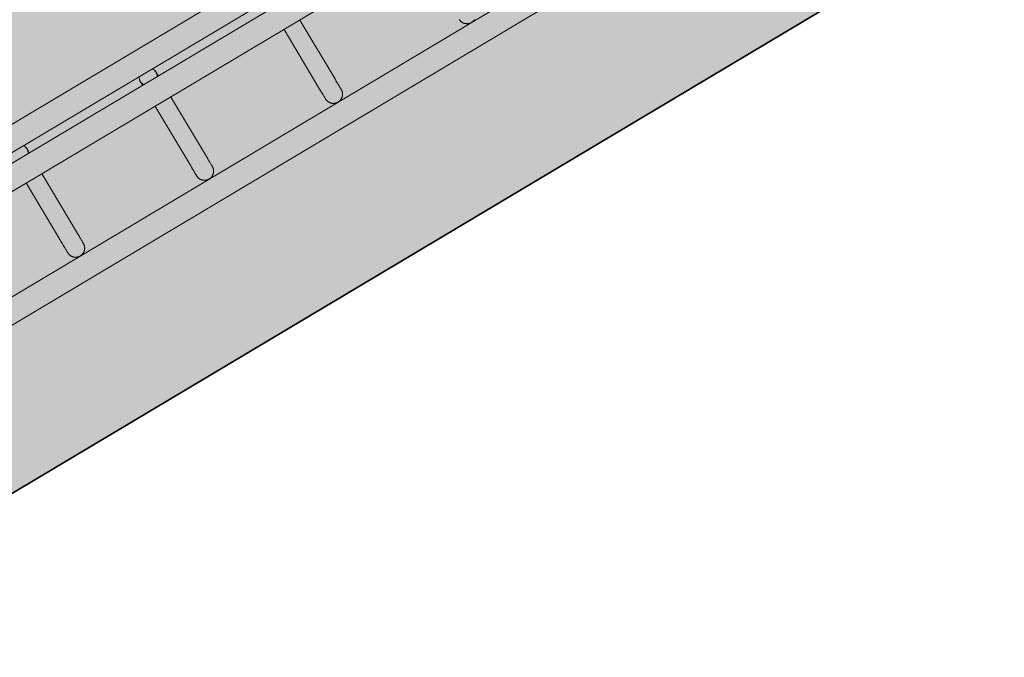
# Model space of a CAD drawing. Header units: metres. Extents: x 127444 to 127966, y 464485 to 464708.
# Tile 42 of 256: x 127922.09 to 127922.413, y 464640.171 to 464640.381. Entities that reach past the tile are written whole.
import ezdxf

# ---------------------------------------------------------------- set-up
doc = ezdxf.new("R2010")
doc.units = ezdxf.units.M
for name, color, linetype, lineweight in [('A-FLOR-HRAL', 11, 'Continuous', 9), ('B-WE-VH-VERHARDING_BETONSTRAATSTEEN-A-200', 8, 'Continuous', 9), ('N-WE-VH-VERHARDING_BETON-A', 252, 'Continuous', 18), ('N-WE-VH-VERHARDING_BETON-G', 252, 'Continuous', 35), ('S-BEAM', 12, 'Continuous', 9)]:
    doc.layers.add(name, color=color, linetype=linetype, lineweight=lineweight)

# ---------------------------------------------------------------- blocks, each defined once
blk = doc.blocks.new('34_22_B_BNP_Hekwerk_Integra_Schuinkort_laag - Integra_Schuin_1000-4860190--2_00_00')
at = {"layer": 'A-FLOR-HRAL'}
for p, q in [((276.98, 9.51), (-1956.09, 9.51)), ((-1956.09, 1.51), (276.98, 1.51)), ((276.98, -1.5), (-1956.09, -1.5)), ((-1956.09, -9.5), (276.98, -9.5)), ((276.71, -39.13), (-1956.09, -39.13)), ((-1956.09, -47.13), (276.71, -47.13))]:
    blk.add_line(p, q, dxfattribs=at)
at = {"layer": 'S-BEAM'}
for p, q in [((-1743.72, -9.6), (-1743.72, -32.34)), ((-1743.72, -9.6), (-1743.72, -32.34)), ((-1743.72, -9.6), (-1743.72, -32.34)), ((-1743.72, -9.6), (-1743.72, -32.34)), ((-1737.72, -32.34), (-1737.72, -9.6)), ((-1737.72, -32.34), (-1737.72, -9.6)), ((-1737.72, -32.34), (-1737.72, -9.6)), ((-1737.72, -32.34), (-1737.72, -9.6)), ((-1694.42, -9.32), (-1694.42, -32.34)), ((-1694.42, -9.32), (-1694.42, -32.34)), ((-1694.42, -9.32), (-1694.42, -32.34)), ((-1694.42, -9.32), (-1694.42, -32.34)), ((-1688.42, -32.34), (-1688.42, -9.32)), ((-1688.42, -32.34), (-1688.42, -9.32)), ((-1688.42, -32.34), (-1688.42, -9.32)), ((-1688.42, -32.34), (-1688.42, -9.32)), ((-1645.12, -9.6), (-1645.12, -32.34)), ((-1645.12, -9.6), (-1645.12, -32.34)), ((-1645.12, -9.6), (-1645.12, -32.34)), ((-1645.12, -9.6), (-1645.12, -32.34)), ((-1639.12, -32.34), (-1639.12, -9.6)), ((-1639.12, -32.34), (-1639.12, -9.6)), ((-1639.12, -32.34), (-1639.12, -9.6)), ((-1639.12, -32.34), (-1639.12, -9.6))]:
    blk.add_line(p, q, dxfattribs=at)
at = {"layer": 'S-BEAM', "flags": 128}
for points in [[(-1737.76, 0.54), (-1737.75, 0.42), (-1737.73, 0.3), (-1737.72, 0.18), (-1737.72, 0.06), (-1737.72, 0)], [(-1737.76, 0.54), (-1737.75, 0.42), (-1737.73, 0.3), (-1737.72, 0.18), (-1737.72, 0.06), (-1737.72, 0)], [(-1737.72, 0), (-1737.72, -0.01), (-1737.72, -0.03), (-1737.72, -0.06), (-1737.72, -0.11), (-1737.72, -0.18), (-1737.72, -0.26), (-1737.72, -0.35), (-1737.72, -0.46), (-1737.72, -0.58), (-1737.72, -0.71), (-1737.72, -0.86), (-1737.72, -1.02), (-1737.72, -1.19), (-1737.72, -1.37), (-1737.72, -1.53)], [(-1737.72, 0), (-1737.72, -0.01), (-1737.72, -0.03), (-1737.72, -0.06), (-1737.72, -0.11), (-1737.72, -0.18), (-1737.72, -0.26), (-1737.72, -0.35), (-1737.72, -0.46), (-1737.72, -0.58), (-1737.72, -0.71), (-1737.72, -0.86), (-1737.72, -1.02), (-1737.72, -1.19), (-1737.72, -1.37), (-1737.72, -1.53)], [(-1694.42, 0), (-1694.42, 0.12), (-1694.41, 0.24), (-1694.4, 0.36), (-1694.38, 0.48), (-1694.36, 0.6)], [(-1694.42, 0), (-1694.42, 0.12), (-1694.41, 0.24), (-1694.4, 0.36), (-1694.38, 0.48), (-1694.36, 0.6)], [(-1694.42, 0), (-1694.42, -0.01), (-1694.42, -0.03), (-1694.42, -0.06), (-1694.42, -0.11), (-1694.42, -0.18), (-1694.42, -0.26), (-1694.42, -0.35), (-1694.42, -0.46), (-1694.42, -0.58), (-1694.42, -0.71), (-1694.42, -0.86), (-1694.42, -1.02), (-1694.42, -1.19), (-1694.42, -1.37), (-1694.42, -1.53)], [(-1694.42, 0), (-1694.42, -0.01), (-1694.42, -0.03), (-1694.42, -0.06), (-1694.42, -0.11), (-1694.42, -0.18), (-1694.42, -0.26), (-1694.42, -0.35), (-1694.42, -0.46), (-1694.42, -0.58), (-1694.42, -0.71), (-1694.42, -0.86), (-1694.42, -1.02), (-1694.42, -1.19), (-1694.42, -1.37), (-1694.42, -1.53)], [(-1694.14, 1.28), (-1694.08, 1.39), (-1694.03, 1.49)], [(-1694.14, 1.28), (-1694.08, 1.39), (-1694.03, 1.49)], [(-1688.47, 0.54), (-1688.45, 0.42), (-1688.44, 0.3), (-1688.43, 0.18), (-1688.42, 0.06), (-1688.42, 0)], [(-1688.47, 0.54), (-1688.45, 0.42), (-1688.44, 0.3), (-1688.43, 0.18), (-1688.42, 0.06), (-1688.42, 0)], [(-1688.42, 0), (-1688.42, -0.01), (-1688.42, -0.03), (-1688.42, -0.06), (-1688.42, -0.11), (-1688.42, -0.18), (-1688.42, -0.26), (-1688.42, -0.35), (-1688.42, -0.46), (-1688.42, -0.58), (-1688.42, -0.71), (-1688.42, -0.86), (-1688.42, -1.02), (-1688.42, -1.19), (-1688.42, -1.37), (-1688.42, -1.53)], [(-1688.42, 0), (-1688.42, -0.01), (-1688.42, -0.03), (-1688.42, -0.06), (-1688.42, -0.11), (-1688.42, -0.18), (-1688.42, -0.26), (-1688.42, -0.35), (-1688.42, -0.46), (-1688.42, -0.58), (-1688.42, -0.71), (-1688.42, -0.86), (-1688.42, -1.02), (-1688.42, -1.19), (-1688.42, -1.37), (-1688.42, -1.53)], [(-1737.72, -1.53), (-1737.72, -1.38), (-1737.72, -1.19), (-1737.72, -1.02), (-1737.72, -0.86), (-1737.72, -0.71), (-1737.72, -0.58), (-1737.72, -0.46), (-1737.72, -0.35), (-1737.72, -0.26), (-1737.72, -0.18), (-1737.72, -0.12), (-1737.72, -0.07), (-1737.72, -0.03), (-1737.72, -0.01), (-1737.72, 0)], [(-1737.72, -1.53), (-1737.72, -1.38), (-1737.72, -1.19), (-1737.72, -1.02), (-1737.72, -0.86), (-1737.72, -0.71), (-1737.72, -0.58), (-1737.72, -0.46), (-1737.72, -0.35), (-1737.72, -0.26), (-1737.72, -0.18), (-1737.72, -0.12), (-1737.72, -0.07), (-1737.72, -0.03), (-1737.72, -0.01), (-1737.72, 0)], [(-1694.42, -1.53), (-1694.42, -1.38), (-1694.42, -1.19), (-1694.42, -1.02), (-1694.42, -0.86), (-1694.42, -0.71), (-1694.42, -0.58), (-1694.42, -0.46), (-1694.42, -0.35), (-1694.42, -0.26), (-1694.42, -0.18), (-1694.42, -0.12), (-1694.42, -0.07), (-1694.42, -0.03), (-1694.42, -0.01), (-1694.42, 0)], [(-1694.42, -1.53), (-1694.42, -1.38), (-1694.42, -1.19), (-1694.42, -1.02), (-1694.42, -0.86), (-1694.42, -0.71), (-1694.42, -0.58), (-1694.42, -0.46), (-1694.42, -0.35), (-1694.42, -0.26), (-1694.42, -0.18), (-1694.42, -0.12), (-1694.42, -0.07), (-1694.42, -0.03), (-1694.42, -0.01), (-1694.42, 0)], [(-1688.42, -1.53), (-1688.42, -1.38), (-1688.42, -1.19), (-1688.42, -1.02), (-1688.42, -0.86), (-1688.42, -0.71), (-1688.42, -0.58), (-1688.42, -0.46), (-1688.42, -0.35), (-1688.42, -0.26), (-1688.42, -0.18), (-1688.42, -0.12), (-1688.42, -0.07), (-1688.42, -0.03), (-1688.42, -0.01), (-1688.42, 0)], [(-1688.42, -1.53), (-1688.42, -1.38), (-1688.42, -1.19), (-1688.42, -1.02), (-1688.42, -0.86), (-1688.42, -0.71), (-1688.42, -0.58), (-1688.42, -0.46), (-1688.42, -0.35), (-1688.42, -0.26), (-1688.42, -0.18), (-1688.42, -0.12), (-1688.42, -0.07), (-1688.42, -0.03), (-1688.42, -0.01), (-1688.42, 0)], [(-1743.72, -32.34), (-1743.72, -32.75), (-1743.72, -33.15), (-1743.72, -33.52), (-1743.72, -33.87), (-1743.72, -34.2), (-1743.72, -34.5), (-1743.72, -34.78), (-1743.72, -35.03), (-1743.72, -35.26), (-1743.72, -35.46), (-1743.72, -35.64), (-1743.72, -35.78), (-1743.72, -35.91), (-1743.72, -36), (-1743.72, -36.07), (-1743.72, -36.11), (-1743.72, -36.13)], [(-1743.72, -36.13), (-1743.72, -36.11), (-1743.72, -36.07), (-1743.72, -36), (-1743.72, -35.91), (-1743.72, -35.79), (-1743.72, -35.64), (-1743.72, -35.46), (-1743.72, -35.26), (-1743.72, -35.04), (-1743.72, -34.78), (-1743.72, -34.51), (-1743.72, -34.2), (-1743.72, -33.88), (-1743.72, -33.53), (-1743.72, -33.16), (-1743.72, -32.76), (-1743.72, -32.34), (-1743.72, -32.34)], [(-1743.72, -32.34), (-1743.72, -32.75), (-1743.72, -33.15), (-1743.72, -33.52), (-1743.72, -33.87), (-1743.72, -34.2)], [(-1743.72, -34.2), (-1743.72, -33.88), (-1743.72, -33.53), (-1743.72, -33.16), (-1743.72, -32.76), (-1743.72, -32.34), (-1743.72, -32.34)], [(-1737.72, -32.34), (-1737.72, -32.75), (-1737.72, -33.15), (-1737.72, -33.52), (-1737.72, -33.87), (-1737.72, -34.2), (-1737.72, -34.5), (-1737.72, -34.78), (-1737.72, -35.03), (-1737.72, -35.26), (-1737.72, -35.46), (-1737.72, -35.64), (-1737.72, -35.78), (-1737.72, -35.91), (-1737.72, -36), (-1737.72, -36.07), (-1737.72, -36.11), (-1737.72, -36.13)], [(-1737.72, -36.13), (-1737.72, -36.11), (-1737.72, -36.07), (-1737.72, -36), (-1737.72, -35.91), (-1737.72, -35.79), (-1737.72, -35.64), (-1737.72, -35.46), (-1737.72, -35.26), (-1737.72, -35.04), (-1737.72, -34.78), (-1737.72, -34.51), (-1737.72, -34.2), (-1737.72, -33.88), (-1737.72, -33.53), (-1737.72, -33.16), (-1737.72, -32.76), (-1737.72, -32.34), (-1737.72, -32.34)], [(-1737.72, -33.52), (-1737.72, -33.87), (-1737.72, -34.2), (-1737.72, -34.5), (-1737.72, -34.78), (-1737.72, -35.03), (-1737.72, -35.26), (-1737.72, -35.46), (-1737.72, -35.64), (-1737.72, -35.78), (-1737.72, -35.91), (-1737.72, -36), (-1737.72, -36.07), (-1737.72, -36.11), (-1737.72, -36.13)], [(-1737.72, -36.13), (-1737.72, -36.11), (-1737.72, -36.07), (-1737.72, -36), (-1737.72, -35.91), (-1737.72, -35.79), (-1737.72, -35.64), (-1737.72, -35.46), (-1737.72, -35.26), (-1737.72, -35.04), (-1737.72, -34.78), (-1737.72, -34.51), (-1737.72, -34.2), (-1737.72, -33.88), (-1737.72, -33.53)], [(-1694.42, -32.34), (-1694.42, -32.75), (-1694.42, -33.15), (-1694.42, -33.52), (-1694.42, -33.87), (-1694.42, -34.2), (-1694.42, -34.5), (-1694.42, -34.78), (-1694.42, -35.03), (-1694.42, -35.26), (-1694.42, -35.46), (-1694.42, -35.64), (-1694.42, -35.78), (-1694.42, -35.91), (-1694.42, -36), (-1694.42, -36.07), (-1694.42, -36.11), (-1694.42, -36.13)], [(-1694.42, -36.13), (-1694.42, -36.11), (-1694.42, -36.07), (-1694.42, -36), (-1694.42, -35.91), (-1694.42, -35.79), (-1694.42, -35.64), (-1694.42, -35.46), (-1694.42, -35.26), (-1694.42, -35.04), (-1694.42, -34.78), (-1694.42, -34.51), (-1694.42, -34.2), (-1694.42, -33.88), (-1694.42, -33.53), (-1694.42, -33.16), (-1694.42, -32.76), (-1694.42, -32.34), (-1694.42, -32.34)], [(-1694.42, -32.34), (-1694.42, -32.75), (-1694.42, -33.15), (-1694.42, -33.52), (-1694.42, -33.87), (-1694.42, -34.2)], [(-1694.42, -34.2), (-1694.42, -33.88), (-1694.42, -33.53), (-1694.42, -33.16), (-1694.42, -32.76), (-1694.42, -32.34), (-1694.42, -32.34)], [(-1688.42, -32.34), (-1688.42, -32.75), (-1688.42, -33.15), (-1688.42, -33.52), (-1688.42, -33.87), (-1688.42, -34.2), (-1688.42, -34.5), (-1688.42, -34.78), (-1688.42, -35.03), (-1688.42, -35.26), (-1688.42, -35.46), (-1688.42, -35.64), (-1688.42, -35.78), (-1688.42, -35.91), (-1688.42, -36), (-1688.42, -36.07), (-1688.42, -36.11), (-1688.42, -36.13)], [(-1688.42, -36.13), (-1688.42, -36.11), (-1688.42, -36.07), (-1688.42, -36), (-1688.42, -35.91), (-1688.42, -35.79), (-1688.42, -35.64), (-1688.42, -35.46), (-1688.42, -35.26), (-1688.42, -35.04), (-1688.42, -34.78), (-1688.42, -34.51), (-1688.42, -34.2), (-1688.42, -33.88), (-1688.42, -33.53), (-1688.42, -33.16), (-1688.42, -32.76), (-1688.42, -32.34), (-1688.42, -32.34)], [(-1688.42, -33.52), (-1688.42, -33.87), (-1688.42, -34.2), (-1688.42, -34.5), (-1688.42, -34.78), (-1688.42, -35.03), (-1688.42, -35.26), (-1688.42, -35.46), (-1688.42, -35.64), (-1688.42, -35.78), (-1688.42, -35.91), (-1688.42, -36), (-1688.42, -36.07), (-1688.42, -36.11), (-1688.42, -36.13)], [(-1688.42, -36.13), (-1688.42, -36.11), (-1688.42, -36.07), (-1688.42, -36), (-1688.42, -35.91), (-1688.42, -35.79), (-1688.42, -35.64), (-1688.42, -35.46), (-1688.42, -35.26), (-1688.42, -35.04), (-1688.42, -34.78), (-1688.42, -34.51), (-1688.42, -34.2), (-1688.42, -33.88), (-1688.42, -33.53)], [(-1645.12, -32.34), (-1645.12, -32.75), (-1645.12, -33.15), (-1645.12, -33.52), (-1645.12, -33.87), (-1645.12, -34.2), (-1645.12, -34.5), (-1645.12, -34.78), (-1645.12, -35.03), (-1645.12, -35.26), (-1645.12, -35.46), (-1645.12, -35.64), (-1645.12, -35.78), (-1645.12, -35.91), (-1645.12, -36), (-1645.12, -36.07), (-1645.12, -36.11), (-1645.12, -36.13)], [(-1645.12, -36.13), (-1645.12, -36.11), (-1645.12, -36.07), (-1645.12, -36), (-1645.12, -35.91), (-1645.12, -35.79), (-1645.12, -35.64), (-1645.12, -35.46), (-1645.12, -35.26), (-1645.12, -35.04), (-1645.12, -34.78), (-1645.12, -34.51), (-1645.12, -34.2), (-1645.12, -33.88), (-1645.12, -33.53), (-1645.12, -33.16), (-1645.12, -32.76), (-1645.12, -32.34), (-1645.12, -32.34)], [(-1645.12, -32.34), (-1645.12, -32.75), (-1645.12, -33.15), (-1645.12, -33.52), (-1645.12, -33.87), (-1645.12, -34.2)], [(-1645.12, -34.2), (-1645.12, -33.88), (-1645.12, -33.53), (-1645.12, -33.16), (-1645.12, -32.76), (-1645.12, -32.34), (-1645.12, -32.34)], [(-1639.12, -32.34), (-1639.12, -32.75), (-1639.12, -33.15), (-1639.12, -33.52), (-1639.12, -33.87), (-1639.12, -34.2), (-1639.12, -34.5), (-1639.12, -34.78), (-1639.12, -35.03), (-1639.12, -35.26), (-1639.12, -35.46), (-1639.12, -35.64), (-1639.12, -35.78), (-1639.12, -35.91), (-1639.12, -36), (-1639.12, -36.07), (-1639.12, -36.11), (-1639.12, -36.13)], [(-1639.12, -36.13), (-1639.12, -36.11), (-1639.12, -36.07), (-1639.12, -36), (-1639.12, -35.91), (-1639.12, -35.79), (-1639.12, -35.64), (-1639.12, -35.46), (-1639.12, -35.26), (-1639.12, -35.04), (-1639.12, -34.78), (-1639.12, -34.51), (-1639.12, -34.2), (-1639.12, -33.88), (-1639.12, -33.53), (-1639.12, -33.16), (-1639.12, -32.76), (-1639.12, -32.34), (-1639.12, -32.34)], [(-1639.12, -33.52), (-1639.12, -33.87), (-1639.12, -34.2), (-1639.12, -34.5), (-1639.12, -34.78), (-1639.12, -35.03), (-1639.12, -35.26), (-1639.12, -35.46), (-1639.12, -35.64), (-1639.12, -35.78), (-1639.12, -35.91), (-1639.12, -36), (-1639.12, -36.07), (-1639.12, -36.11), (-1639.12, -36.13)], [(-1639.12, -36.13), (-1639.12, -36.11), (-1639.12, -36.07), (-1639.12, -36), (-1639.12, -35.91), (-1639.12, -35.79), (-1639.12, -35.64), (-1639.12, -35.46), (-1639.12, -35.26), (-1639.12, -35.04), (-1639.12, -34.78), (-1639.12, -34.51), (-1639.12, -34.2), (-1639.12, -33.88), (-1639.12, -33.53)], [(-1737.72, -36.13), (-1737.72, -36.25), (-1737.72, -36.36), (-1737.74, -36.48), (-1737.75, -36.6), (-1737.77, -36.72), (-1737.8, -36.84), (-1737.83, -36.95), (-1737.87, -37.07), (-1737.91, -37.18), (-1737.95, -37.29), (-1738, -37.4), (-1738.05, -37.51), (-1738.11, -37.62), (-1738.17, -37.72), (-1738.24, -37.82), (-1738.31, -37.92), (-1738.38, -38.01), (-1738.46, -38.1), (-1738.54, -38.19), (-1738.62, -38.28), (-1738.71, -38.36), (-1738.8, -38.44), (-1738.9, -38.51), (-1738.99, -38.58), (-1739.09, -38.65), (-1739.2, -38.71), (-1739.3, -38.77), (-1739.41, -38.83), (-1739.52, -38.88), (-1739.63, -38.92), (-1739.74, -38.96), (-1739.85, -39), (-1739.97, -39.03), (-1740.09, -39.06), (-1740.21, -39.08), (-1740.32, -39.1), (-1740.44, -39.11), (-1740.56, -39.12), (-1740.68, -39.12), (-1740.8, -39.12), (-1740.92, -39.12), (-1741.04, -39.11), (-1741.16, -39.09), (-1741.28, -39.07), (-1741.4, -39.05), (-1741.51, -39.02), (-1741.63, -38.98), (-1741.74, -38.94), (-1741.85, -38.9), (-1741.96, -38.85), (-1742.07, -38.8), (-1742.18, -38.74), (-1742.28, -38.68), (-1742.38, -38.62), (-1742.48, -38.55), (-1742.58, -38.48), (-1742.67, -38.4), (-1742.76, -38.32), (-1742.84, -38.24), (-1742.93, -38.15), (-1743.01, -38.06), (-1743.08, -37.97), (-1743.15, -37.87), (-1743.22, -37.77), (-1743.29, -37.67), (-1743.35, -37.57), (-1743.4, -37.46), (-1743.45, -37.35), (-1743.5, -37.24), (-1743.54, -37.13), (-1743.58, -37.02), (-1743.61, -36.9), (-1743.64, -36.78), (-1743.67, -36.67), (-1743.69, -36.55), (-1743.7, -36.43), (-1743.71, -36.31), (-1743.71, -36.19), (-1743.72, -36.13)], [(-1737.72, -36.13), (-1737.72, -36.25), (-1737.72, -36.36), (-1737.74, -36.48), (-1737.75, -36.6), (-1737.77, -36.72), (-1737.8, -36.84), (-1737.83, -36.95), (-1737.87, -37.07), (-1737.91, -37.18), (-1737.95, -37.29), (-1738, -37.4), (-1738.05, -37.51), (-1738.11, -37.62), (-1738.17, -37.72), (-1738.24, -37.82), (-1738.31, -37.92), (-1738.38, -38.01), (-1738.46, -38.1), (-1738.54, -38.19), (-1738.62, -38.28), (-1738.71, -38.36), (-1738.8, -38.44), (-1738.9, -38.51), (-1738.99, -38.58), (-1739.09, -38.65), (-1739.2, -38.71), (-1739.3, -38.77), (-1739.41, -38.83), (-1739.52, -38.88), (-1739.63, -38.92), (-1739.74, -38.96), (-1739.85, -39), (-1739.97, -39.03), (-1740.09, -39.06), (-1740.21, -39.08), (-1740.32, -39.1), (-1740.44, -39.11), (-1740.56, -39.12), (-1740.68, -39.12), (-1740.8, -39.12), (-1740.92, -39.12), (-1741.04, -39.11), (-1741.16, -39.09), (-1741.28, -39.07), (-1741.4, -39.05), (-1741.51, -39.02), (-1741.63, -38.98), (-1741.74, -38.94), (-1741.85, -38.9), (-1741.96, -38.85), (-1742.07, -38.8), (-1742.18, -38.74), (-1742.28, -38.68), (-1742.38, -38.62), (-1742.48, -38.55), (-1742.58, -38.48), (-1742.67, -38.4), (-1742.76, -38.32), (-1742.84, -38.24), (-1742.93, -38.15), (-1743.01, -38.06), (-1743.08, -37.97), (-1743.15, -37.87), (-1743.22, -37.77), (-1743.29, -37.67), (-1743.35, -37.57), (-1743.4, -37.46), (-1743.45, -37.35), (-1743.5, -37.24), (-1743.54, -37.13), (-1743.58, -37.02), (-1743.61, -36.9), (-1743.64, -36.78), (-1743.67, -36.67)], [(-1688.42, -36.13), (-1688.42, -36.25), (-1688.43, -36.36), (-1688.44, -36.48), (-1688.46, -36.6), (-1688.48, -36.72), (-1688.51, -36.84), (-1688.54, -36.95), (-1688.57, -37.07), (-1688.61, -37.18), (-1688.66, -37.29), (-1688.71, -37.4), (-1688.76, -37.51), (-1688.82, -37.62), (-1688.88, -37.72), (-1688.95, -37.82), (-1689.02, -37.92), (-1689.09, -38.01), (-1689.17, -38.1), (-1689.25, -38.19), (-1689.33, -38.28), (-1689.42, -38.36), (-1689.51, -38.44), (-1689.6, -38.51), (-1689.7, -38.58), (-1689.8, -38.65), (-1689.9, -38.71), (-1690.01, -38.77), (-1690.12, -38.83), (-1690.22, -38.88), (-1690.34, -38.92), (-1690.45, -38.96), (-1690.56, -39), (-1690.68, -39.03), (-1690.79, -39.06), (-1690.91, -39.08), (-1691.03, -39.1), (-1691.15, -39.11), (-1691.27, -39.12), (-1691.39, -39.12), (-1691.51, -39.12), (-1691.63, -39.12), (-1691.75, -39.11), (-1691.87, -39.09), (-1691.99, -39.07), (-1692.1, -39.05), (-1692.22, -39.02), (-1692.34, -38.98), (-1692.45, -38.94), (-1692.56, -38.9), (-1692.67, -38.85), (-1692.78, -38.8), (-1692.88, -38.74), (-1692.99, -38.68), (-1693.09, -38.62), (-1693.19, -38.55), (-1693.28, -38.48), (-1693.38, -38.4), (-1693.47, -38.32), (-1693.55, -38.24), (-1693.63, -38.15), (-1693.71, -38.06), (-1693.79, -37.97), (-1693.86, -37.87), (-1693.93, -37.77), (-1693.99, -37.67), (-1694.05, -37.57), (-1694.11, -37.46), (-1694.16, -37.35), (-1694.21, -37.24), (-1694.25, -37.13), (-1694.29, -37.02), (-1694.32, -36.9), (-1694.35, -36.78), (-1694.37, -36.67), (-1694.39, -36.55), (-1694.41, -36.43), (-1694.42, -36.31), (-1694.42, -36.19), (-1694.42, -36.13)], [(-1688.42, -36.13), (-1688.42, -36.25), (-1688.43, -36.36), (-1688.44, -36.48), (-1688.46, -36.6), (-1688.48, -36.72), (-1688.51, -36.84), (-1688.54, -36.95), (-1688.57, -37.07), (-1688.61, -37.18), (-1688.66, -37.29), (-1688.71, -37.4), (-1688.76, -37.51), (-1688.82, -37.62), (-1688.88, -37.72), (-1688.95, -37.82), (-1689.02, -37.92), (-1689.09, -38.01), (-1689.17, -38.1), (-1689.25, -38.19), (-1689.33, -38.28), (-1689.42, -38.36), (-1689.51, -38.44), (-1689.6, -38.51), (-1689.7, -38.58), (-1689.8, -38.65), (-1689.9, -38.71), (-1690.01, -38.77), (-1690.12, -38.83), (-1690.22, -38.88), (-1690.34, -38.92), (-1690.45, -38.96), (-1690.56, -39), (-1690.68, -39.03), (-1690.79, -39.06), (-1690.91, -39.08), (-1691.03, -39.1), (-1691.15, -39.11), (-1691.27, -39.12), (-1691.39, -39.12), (-1691.51, -39.12), (-1691.63, -39.12), (-1691.75, -39.11), (-1691.87, -39.09), (-1691.99, -39.07), (-1692.1, -39.05), (-1692.22, -39.02), (-1692.34, -38.98), (-1692.45, -38.94), (-1692.56, -38.9), (-1692.67, -38.85), (-1692.78, -38.8), (-1692.88, -38.74), (-1692.99, -38.68), (-1693.09, -38.62), (-1693.19, -38.55), (-1693.28, -38.48), (-1693.38, -38.4), (-1693.47, -38.32), (-1693.55, -38.24), (-1693.63, -38.15), (-1693.71, -38.06), (-1693.79, -37.97), (-1693.86, -37.87), (-1693.93, -37.77), (-1693.99, -37.67), (-1694.05, -37.57), (-1694.11, -37.46), (-1694.16, -37.35), (-1694.21, -37.24), (-1694.25, -37.13), (-1694.29, -37.02), (-1694.32, -36.9), (-1694.35, -36.78), (-1694.37, -36.67)], [(-1639.12, -36.13), (-1639.12, -36.25), (-1639.13, -36.36), (-1639.14, -36.48), (-1639.16, -36.6), (-1639.18, -36.72), (-1639.21, -36.84), (-1639.24, -36.95), (-1639.27, -37.07), (-1639.31, -37.18), (-1639.36, -37.29), (-1639.41, -37.4), (-1639.46, -37.51), (-1639.52, -37.62), (-1639.58, -37.72), (-1639.64, -37.82), (-1639.71, -37.92), (-1639.79, -38.01), (-1639.87, -38.1), (-1639.95, -38.19), (-1640.03, -38.28), (-1640.12, -38.36), (-1640.21, -38.44), (-1640.3, -38.51), (-1640.4, -38.58), (-1640.5, -38.65), (-1640.6, -38.71), (-1640.71, -38.77), (-1640.81, -38.83), (-1640.92, -38.88), (-1641.03, -38.92), (-1641.15, -38.96), (-1641.26, -39), (-1641.38, -39.03), (-1641.49, -39.06), (-1641.61, -39.08), (-1641.73, -39.1), (-1641.85, -39.11), (-1641.97, -39.12), (-1642.09, -39.12), (-1642.21, -39.12), (-1642.33, -39.12), (-1642.45, -39.11), (-1642.57, -39.09), (-1642.68, -39.07), (-1642.8, -39.05), (-1642.92, -39.02), (-1643.03, -38.98), (-1643.15, -38.94), (-1643.26, -38.9), (-1643.37, -38.85), (-1643.48, -38.8), (-1643.58, -38.74), (-1643.69, -38.68), (-1643.79, -38.62), (-1643.89, -38.55), (-1643.98, -38.48), (-1644.07, -38.4), (-1644.16, -38.32), (-1644.25, -38.24), (-1644.33, -38.15), (-1644.41, -38.06), (-1644.49, -37.97), (-1644.56, -37.87), (-1644.63, -37.77), (-1644.69, -37.67), (-1644.75, -37.57), (-1644.81, -37.46), (-1644.86, -37.35), (-1644.9, -37.24), (-1644.95, -37.13), (-1644.99, -37.02), (-1645.02, -36.9), (-1645.05, -36.78), (-1645.07, -36.67), (-1645.09, -36.55), (-1645.11, -36.43), (-1645.11, -36.31), (-1645.12, -36.19), (-1645.12, -36.13)], [(-1639.12, -36.13), (-1639.12, -36.25), (-1639.13, -36.36), (-1639.14, -36.48), (-1639.16, -36.6), (-1639.18, -36.72), (-1639.21, -36.84), (-1639.24, -36.95), (-1639.27, -37.07), (-1639.31, -37.18), (-1639.36, -37.29), (-1639.41, -37.4), (-1639.46, -37.51), (-1639.52, -37.62), (-1639.58, -37.72), (-1639.64, -37.82), (-1639.71, -37.92), (-1639.79, -38.01), (-1639.87, -38.1), (-1639.95, -38.19), (-1640.03, -38.28), (-1640.12, -38.36), (-1640.21, -38.44), (-1640.3, -38.51), (-1640.4, -38.58), (-1640.5, -38.65), (-1640.6, -38.71), (-1640.71, -38.77), (-1640.81, -38.83), (-1640.92, -38.88), (-1641.03, -38.92), (-1641.15, -38.96), (-1641.26, -39), (-1641.38, -39.03), (-1641.49, -39.06), (-1641.61, -39.08), (-1641.73, -39.1), (-1641.85, -39.11), (-1641.97, -39.12), (-1642.09, -39.12), (-1642.21, -39.12), (-1642.33, -39.12), (-1642.45, -39.11), (-1642.57, -39.09), (-1642.68, -39.07), (-1642.8, -39.05), (-1642.92, -39.02), (-1643.03, -38.98), (-1643.15, -38.94), (-1643.26, -38.9), (-1643.37, -38.85), (-1643.48, -38.8), (-1643.58, -38.74), (-1643.69, -38.68), (-1643.79, -38.62), (-1643.89, -38.55), (-1643.98, -38.48), (-1644.07, -38.4), (-1644.16, -38.32), (-1644.25, -38.24), (-1644.33, -38.15), (-1644.41, -38.06), (-1644.49, -37.97), (-1644.56, -37.87), (-1644.63, -37.77), (-1644.69, -37.67), (-1644.75, -37.57), (-1644.81, -37.46), (-1644.86, -37.35), (-1644.9, -37.24), (-1644.95, -37.13), (-1644.99, -37.02), (-1645.02, -36.9), (-1645.05, -36.78), (-1645.07, -36.67)], [(-1589.75, -38.83), (-1589.86, -38.88), (-1589.97, -38.92), (-1590.08, -38.96), (-1590.2, -39), (-1590.31, -39.03), (-1590.43, -39.06), (-1590.55, -39.08), (-1590.67, -39.1), (-1590.79, -39.11), (-1590.91, -39.12), (-1591.03, -39.12), (-1591.15, -39.12), (-1591.27, -39.12), (-1591.39, -39.11), (-1591.5, -39.09), (-1591.62, -39.07), (-1591.74, -39.05), (-1591.86, -39.02), (-1591.97, -38.98), (-1592.09, -38.94), (-1592.2, -38.9), (-1592.31, -38.85), (-1592.42, -38.8), (-1592.52, -38.74), (-1592.62, -38.68), (-1592.73, -38.62), (-1592.82, -38.55), (-1592.92, -38.48), (-1593.01, -38.4), (-1593.1, -38.32), (-1593.19, -38.24), (-1593.27, -38.15), (-1593.35, -38.06), (-1593.43, -37.97), (-1593.5, -37.87), (-1593.57, -37.77), (-1593.63, -37.67), (-1593.69, -37.57), (-1593.74, -37.46), (-1593.8, -37.35), (-1593.84, -37.24), (-1593.89, -37.13), (-1593.92, -37.02), (-1593.96, -36.9), (-1593.99, -36.78), (-1594.01, -36.67), (-1594.03, -36.55), (-1594.04, -36.43), (-1594.05, -36.31), (-1594.06, -36.19)], [(-1589.75, -38.83), (-1589.86, -38.88), (-1589.97, -38.92), (-1590.08, -38.96), (-1590.2, -39), (-1590.31, -39.03), (-1590.43, -39.06), (-1590.55, -39.08), (-1590.67, -39.1), (-1590.79, -39.11), (-1590.91, -39.12), (-1591.03, -39.12), (-1591.15, -39.12), (-1591.27, -39.12), (-1591.39, -39.11), (-1591.5, -39.09), (-1591.62, -39.07), (-1591.74, -39.05), (-1591.86, -39.02), (-1591.97, -38.98), (-1592.09, -38.94), (-1592.2, -38.9), (-1592.31, -38.85), (-1592.42, -38.8), (-1592.52, -38.74), (-1592.62, -38.68), (-1592.73, -38.62), (-1592.82, -38.55), (-1592.92, -38.48), (-1593.01, -38.4), (-1593.1, -38.32), (-1593.19, -38.24), (-1593.27, -38.15), (-1593.35, -38.06), (-1593.43, -37.97), (-1593.5, -37.87), (-1593.57, -37.77), (-1593.63, -37.67), (-1593.69, -37.57), (-1593.74, -37.46), (-1593.8, -37.35), (-1593.84, -37.24), (-1593.89, -37.13), (-1593.92, -37.02), (-1593.96, -36.9), (-1593.99, -36.78), (-1594.01, -36.67)]]:
    blk.add_lwpolyline(points, dxfattribs=at)
at = {"layer": 'S-BEAM'}
for centre, start, end in [((-1740.72, 0), 360, 30), ((-1740.72, 0), 360, 15), ((-1691.42, 0), 150, 180), ((-1691.42, 0), 165, 180), ((-1691.42, 0), 360, 30), ((-1691.42, 0), 360, 15), ((-1740.72, 0), 330, 360), ((-1740.72, 0), 345, 360), ((-1691.42, 0), 180, 210), ((-1691.42, 0), 180, 195), ((-1691.42, 0), 330, 360), ((-1691.42, 0), 345, 360)]:
    blk.add_arc(centre, 3, start, end, dxfattribs=at)

msp = doc.modelspace()

# ---------------------------------------------------------------- hatches: boundary and pattern name
at = {"layer": 'B-WE-VH-VERHARDING_BETONSTRAATSTEEN-A-200'}
h = msp.add_hatch(dxfattribs=at)
h.set_pattern_fill('AVH-BSS_KEIFORMAAT_ELLEBOOG-SO', color=256, angle=1, pattern_type=2)
h.set_pattern_definition([(31.81611, (127908.58607, 464613.06392), (0.03386772, 0.14457862), [0.315, -0.105]), (301.81611, (127908.47536, 464613.24236), (0.03386772, 0.14457862), [0.315, -0.105])])
h.paths.add_polyline_path([(127940.57923, 464651.66311), (127937.65926, 464649.92134), (127938.01786, 464649.32017), (127940.93783, 464651.06194)], flags=16)
h.paths.add_polyline_path([(127944.2228, 464653.02142), (127943.8642, 464653.62259), (127940.94423, 464651.88083), (127941.30283, 464651.27966)], flags=16)
edge = h.paths.add_edge_path(flags=16)
edge.add_arc((127917.88105, 464700.47107), 0.4, 30.8149, 210.8149)
edge.add_line((127917.53752, 464700.26616), (127921.37951, 464693.82496))
edge.add_arc((127921.72304, 464694.02987), 0.4, 210.8149, 390.8149)
edge.add_line((127922.06657, 464694.23477), (127918.22458, 464700.67597))
edge = h.paths.add_edge_path()
edge.add_line((127929.24995, 464697.53579), (127928.80329, 464697.26935))
edge.add_line((127928.80329, 464697.26935), (127928.62665, 464697.56548))
edge.add_line((127928.62665, 464697.56548), (127924.41416, 464695.05272))
edge.add_line((127924.41416, 464695.05272), (127919.91876, 464702.589))
edge.add_arc((127922.49521, 464704.12585), 3, 146.6578, 210.81611, ccw=False)
edge.add_line((127919.989, 464705.77476), (127913.63025, 464701.98178))
edge.add_arc((127913.33915, 464701.57526), 0.5, 30.8162, 54.3942, ccw=False)
edge.add_line((127913.76856, 464701.8314), (127919.60859, 464692.04091))
edge.add_arc((127919.17411, 464691.7839), 0.50481, -52.9525, 30.6058, ccw=False)
edge.add_line((127919.47824, 464691.381), (127915.65218, 464689.09885))
edge.add_line((127915.65218, 464689.09885), (127916.2004, 464688.17979))
edge.add_line((127916.2004, 464688.17979), (127915.59923, 464687.82119))
edge.add_line((127915.59923, 464687.82119), (127915.05101, 464688.74026))
edge.add_line((127915.05101, 464688.74026), (127913.20424, 464687.63872))
edge.add_line((127913.20424, 464687.63872), (127914.89256, 464684.76207))
edge.add_line((127914.89256, 464684.76207), (127915.59184, 464684.79392))
edge.add_line((127915.59184, 464684.79392), (127915.63332, 464683.88302))
edge.add_line((127915.63332, 464683.88302), (127917.341, 464684.90122))
edge.add_line((127917.341, 464684.90122), (127916.77749, 464685.84591))
edge.add_line((127916.77749, 464685.84591), (127917.37866, 464686.20451))
edge.add_line((127917.37866, 464686.20451), (127918.50568, 464684.31512))
edge.add_line((127918.50568, 464684.31512), (127917.90451, 464683.95652))
edge.add_line((127917.90451, 464683.95652), (127919.08277, 464681.98124))
edge.add_line((127919.08277, 464681.98124), (127919.68394, 464682.33984))
edge.add_line((127919.68394, 464682.33984), (127921.4257, 464679.41987))
edge.add_line((127921.4257, 464679.41987), (127920.82453, 464679.06127))
edge.add_line((127920.82453, 464679.06127), (127922.00279, 464677.08599))
edge.add_line((127922.00279, 464677.08599), (127922.60396, 464677.44459))
edge.add_line((127922.60396, 464677.44459), (127923.73098, 464675.5552))
edge.add_line((127923.73098, 464675.5552), (127923.12981, 464675.1966))
edge.add_line((127923.12981, 464675.1966), (127924.61544, 464672.70603))
edge.add_line((127924.61544, 464672.70603), (127925.21661, 464673.06463))
edge.add_line((127925.21661, 464673.06463), (127926.34363, 464671.17523))
edge.add_line((127926.34363, 464671.17523), (127927.82926, 464668.68467))
edge.add_line((127927.82926, 464668.68467), (127928.95628, 464666.79527))
edge.add_line((127928.95628, 464666.79527), (127930.44191, 464664.30471))
edge.add_line((127930.44191, 464664.30471), (127931.56893, 464662.41531))
edge.add_line((127931.56893, 464662.41531), (127930.96776, 464662.05671))
edge.add_line((127930.96776, 464662.05671), (127932.45339, 464659.56615))
edge.add_line((127932.45339, 464659.56615), (127933.05456, 464659.92475))
edge.add_line((127933.05456, 464659.92475), (127934.18159, 464658.03535))
edge.add_line((127934.18159, 464658.03535), (127933.58041, 464657.67675))
edge.add_line((127933.58041, 464657.67675), (127933.90059, 464657.13999))
edge.add_line((127933.90059, 464657.13999), (127935.47222, 464658.07747))
edge.add_line((127935.47222, 464658.07747), (127936.59925, 464656.18808))
edge.add_line((127936.59925, 464656.18808), (127934.70986, 464655.06105))
edge.add_line((127934.70986, 464655.06105), (127933.96704, 464656.30634))
edge.add_line((127933.96704, 464656.30634), (127931.26177, 464654.69264))
edge.add_line((127931.26177, 464654.69264), (127931.62037, 464654.09147))
edge.add_line((127931.62037, 464654.09147), (127931.0192, 464653.73287))
edge.add_line((127931.0192, 464653.73287), (127930.66068, 464654.33409))
edge.add_line((127930.66068, 464654.33409), (127926.95213, 464652.12194))
edge.add_line((127926.95213, 464652.12194), (127930.18506, 464645.46298))
edge.add_line((127930.18506, 464645.46298), (127936.19927, 464649.05046))
edge.add_line((127936.19927, 464649.05046), (127936.55787, 464648.44929))
edge.add_line((127936.55787, 464648.44929), (127921.0133, 464639.17694))
edge.add_line((127921.0133, 464639.17694), (127920.84681, 464639.45605))
edge.add_line((127920.84681, 464639.45605), (127918.35625, 464637.97043))
edge.add_line((127918.35625, 464637.97043), (127918.90695, 464637.0472))
edge.add_line((127918.90695, 464637.0472), (127917.01756, 464635.92018))
edge.add_line((127917.01756, 464635.92018), (127916.46685, 464636.8434))
edge.add_line((127916.46685, 464636.8434), (127913.97628, 464635.35778))
edge.add_line((127913.97628, 464635.35778), (127914.14278, 464635.07866))
edge.add_line((127914.14278, 464635.07866), (127912.25338, 464633.95164))
edge.add_line((127912.25338, 464633.95164), (127915.11458, 464629.155))
edge.add_line((127915.11458, 464629.155), (127902.72187, 464621.76273))
edge.add_line((127902.72187, 464621.76273), (127903.5901, 464620.30719))
edge.add_line((127903.5901, 464620.30719), (127904.08821, 464620.60432))
edge.add_line((127904.08821, 464620.60432), (127904.44681, 464620.00315))
edge.add_line((127904.44681, 464620.00315), (127903.9487, 464619.70602))
edge.add_line((127903.9487, 464619.70602), (127905.69046, 464616.78605))
edge.add_line((127905.69046, 464616.78605), (127906.18858, 464617.08317))
edge.add_line((127906.18858, 464617.08317), (127906.54718, 464616.482))
edge.add_line((127906.54718, 464616.482), (127906.04906, 464616.18488))
edge.add_line((127906.04906, 464616.18488), (127907.79083, 464613.2649))
edge.add_line((127907.79083, 464613.2649), (127908.28894, 464613.56203))
edge.add_line((127908.28894, 464613.56203), (127908.58607, 464613.06392))
edge.add_line((127908.58607, 464613.06392), (127911.67781, 464614.90814))
edge.add_line((127911.67781, 464614.90814), (127911.38068, 464615.40625))
edge.add_line((127911.38068, 464615.40625), (127922.07294, 464621.78419))
edge.add_line((127922.07294, 464621.78419), (127922.37006, 464621.28608))
edge.add_line((127922.37006, 464621.28608), (127924.86063, 464622.7717))
edge.add_line((127924.86063, 464622.7717), (127924.5635, 464623.26982))
edge.add_line((127924.5635, 464623.26982), (127926.4529, 464624.39684))
edge.add_line((127926.4529, 464624.39684), (127926.75002, 464623.89873))
edge.add_line((127926.75002, 464623.89873), (127929.24059, 464625.38436))
edge.add_line((127929.24059, 464625.38436), (127928.94347, 464625.88247))
edge.add_line((127928.94347, 464625.88247), (127930.83286, 464627.00949))
edge.add_line((127930.83286, 464627.00949), (127931.12999, 464626.51138))
edge.add_line((127931.12999, 464626.51138), (127933.62055, 464627.99701))
edge.add_line((127933.62055, 464627.99701), (127933.32343, 464628.49512))
edge.add_line((127933.32343, 464628.49512), (127935.21282, 464629.62214))
edge.add_line((127935.21282, 464629.62214), (127935.50995, 464629.12403))
edge.add_line((127935.50995, 464629.12403), (127938.00051, 464630.60966))
edge.add_line((127938.00051, 464630.60966), (127937.96978, 464630.66119))
edge.add_line((127937.96978, 464630.66119), (127938.61389, 464631.0454))
edge.add_line((127938.61389, 464631.0454), (127938.3475, 464631.49198))
edge.add_line((127938.3475, 464631.49198), (127938.94867, 464631.85058))
edge.add_line((127938.94867, 464631.85058), (127939.21506, 464631.404))
edge.add_line((127939.21506, 464631.404), (127942.99385, 464633.65805))
edge.add_line((127942.99385, 464633.65805), (127942.72746, 464634.10463))
edge.add_line((127942.72746, 464634.10463), (127943.32863, 464634.46323))
edge.add_line((127943.32863, 464634.46323), (127943.59502, 464634.01665))
edge.add_line((127943.59502, 464634.01665), (127947.37381, 464636.2707))
edge.add_line((127947.37381, 464636.2707), (127947.10742, 464636.71728))
edge.add_line((127947.10742, 464636.71728), (127947.70859, 464637.07588))
edge.add_line((127947.70859, 464637.07588), (127947.97498, 464636.6293))
edge.add_line((127947.97498, 464636.6293), (127951.75377, 464638.88335))
edge.add_line((127951.75377, 464638.88335), (127951.48738, 464639.32993))
edge.add_line((127951.48738, 464639.32993), (127952.08855, 464639.68853))
edge.add_line((127952.08855, 464639.68853), (127952.35494, 464639.24195))
edge.add_line((127952.35494, 464639.24195), (127956.13373, 464641.496))
edge.add_line((127956.13373, 464641.496), (127955.86734, 464641.94258))
edge.add_line((127955.86734, 464641.94258), (127956.46851, 464642.30118))
edge.add_line((127956.46851, 464642.30118), (127956.7349, 464641.8546))
edge.add_line((127956.7349, 464641.8546), (127960.51369, 464644.10865))
edge.add_line((127960.51369, 464644.10865), (127960.2473, 464644.55523))
edge.add_line((127960.2473, 464644.55523), (127960.69389, 464644.82162))
edge.add_line((127960.69389, 464644.82162), (127959.27999, 464647.19196))
edge.add_line((127959.27999, 464647.19196), (127958.8334, 464646.92557))
edge.add_line((127958.8334, 464646.92557), (127958.47477, 464647.52678))
edge.add_line((127958.47477, 464647.52678), (127958.92142, 464647.79309))
edge.add_line((127958.92142, 464647.79309), (127958.87527, 464647.87041))
edge.add_line((127958.87527, 464647.87041), (127958.83663, 464647.84737))
edge.add_line((127958.83663, 464647.84737), (127958.29873, 464648.74912))
edge.add_line((127958.29873, 464648.74912), (127958.3374, 464648.77219))
edge.add_line((127958.3374, 464648.77219), (127958.29125, 464648.84946))
edge.add_line((127958.29125, 464648.84946), (127957.84469, 464648.58308))
edge.add_line((127957.84469, 464648.58308), (127957.48609, 464649.18425))
edge.add_line((127957.48609, 464649.18425), (127957.93268, 464649.45064))
edge.add_line((127957.93268, 464649.45064), (127955.52494, 464653.48708))
edge.add_line((127955.52494, 464653.48708), (127955.07836, 464653.22069))
edge.add_line((127955.07836, 464653.22069), (127954.71976, 464653.82186))
edge.add_line((127954.71976, 464653.82186), (127955.16635, 464654.08825))
edge.add_line((127955.16635, 464654.08825), (127952.76374, 464658.1161))
edge.add_line((127952.76374, 464658.1161), (127952.31714, 464657.8497))
edge.add_line((127952.31714, 464657.8497), (127951.95854, 464658.45088))
edge.add_line((127951.95854, 464658.45088), (127952.40514, 464658.71727))
edge.add_line((127952.40514, 464658.71727), (127950.1511, 464662.49607))
edge.add_line((127950.1511, 464662.49607), (127949.70449, 464662.22967))
edge.add_line((127949.70449, 464662.22967), (127949.34589, 464662.83084))
edge.add_line((127949.34589, 464662.83084), (127949.79248, 464663.09722))
edge.add_line((127949.79248, 464663.09722), (127947.53848, 464666.87604))
edge.add_line((127947.53848, 464666.87604), (127947.09184, 464666.60963))
edge.add_line((127947.09184, 464666.60963), (127946.73324, 464667.2108))
edge.add_line((127946.73324, 464667.2108), (127947.17983, 464667.47719))
edge.add_line((127947.17983, 464667.47719), (127944.92584, 464671.25601))
edge.add_line((127944.92584, 464671.25601), (127944.47919, 464670.98959))
edge.add_line((127944.47919, 464670.98959), (127944.12059, 464671.59076))
edge.add_line((127944.12059, 464671.59076), (127944.56722, 464671.85717))
edge.add_line((127944.56722, 464671.85717), (127942.31317, 464675.63596))
edge.add_line((127942.31317, 464675.63596), (127941.86654, 464675.36955))
edge.add_line((127941.86654, 464675.36955), (127941.50794, 464675.97072))
edge.add_line((127941.50794, 464675.97072), (127941.9546, 464676.23715))
edge.add_line((127941.9546, 464676.23715), (127939.7005, 464680.01591))
edge.add_line((127939.7005, 464680.01591), (127939.25413, 464679.74965))
edge.add_line((127939.25413, 464679.74965), (127938.89514, 464680.35059))
edge.add_line((127938.89514, 464680.35059), (127939.34202, 464680.61716))
edge.add_line((127939.34202, 464680.61716), (127937.08788, 464684.39589))
edge.add_line((127937.08788, 464684.39589), (127936.64124, 464684.12947))
edge.add_line((127936.64124, 464684.12947), (127936.28264, 464684.73064))
edge.add_line((127936.28264, 464684.73064), (127936.7293, 464684.99708))
edge.add_line((127936.7293, 464684.99708), (127934.47522, 464688.77585))
edge.add_line((127934.47522, 464688.77585), (127934.02859, 464688.50943))
edge.add_line((127934.02859, 464688.50943), (127933.66999, 464689.1106))
edge.add_line((127933.66999, 464689.1106), (127934.11664, 464689.37703))
edge.add_line((127934.11664, 464689.37703), (127931.8626, 464693.15582))
edge.add_line((127931.8626, 464693.15582), (127931.41594, 464692.88939))
edge.add_line((127931.41594, 464692.88939), (127931.05734, 464693.49056))
edge.add_line((127931.05734, 464693.49056), (127931.504, 464693.75699))
edge.add_line((127931.504, 464693.75699), (127929.24995, 464697.53579))
h.paths.add_polyline_path([(127958.14957, 464648.76494), (127958.25263, 464648.82642), (127958.88274, 464647.77007), (127958.77968, 464647.7086)], flags=17)
h = msp.add_hatch(dxfattribs=at)
h.set_pattern_fill('AVH-BSS_KEIFORMAAT_ELLEBOOG-SO', color=256, angle=1, pattern_type=2)
h.set_pattern_definition([(1, (2e-09, 52.72539), (0.103151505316, 0.106816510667), [0.315, -0.105]), (271, (-0.00367, 52.93536), (0.103151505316, 0.106816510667), [0.315, -0.105])])
h.paths.add_polyline_path([(127936.64375, 464648.50051), (127936.28515, 464649.10169), (127925.97936, 464642.95427), (127922.55986, 464648.68687), (127922.86045, 464648.86617), (127922.50185, 464649.46734), (127917.3531, 464646.39611), (127917.30336, 464647.21519), (127916.60409, 464647.18334), (127916.70418, 464644.98562), (127917.40346, 464645.01746), (127917.37714, 464645.59537), (127918.05108, 464645.99738), (127921.47058, 464640.26478), (127920.6547, 464639.77811), (127921.0133, 464639.17694)], flags=17)
h.paths.add_polyline_path([(127906.47784, 464630.50653), (127906.11925, 464631.1077), (127904.22985, 464629.98067), (127904.58845, 464629.3795)], flags=16)
h.paths.add_polyline_path([(127914.14278, 464635.07866), (127913.78418, 464635.67983), (127911.89478, 464634.55281), (127912.25338, 464633.95164)], flags=17)
h.paths.add_polyline_path([(127936.64375, 464648.50051), (127936.28515, 464649.10169), (127925.97936, 464642.95427), (127922.55986, 464648.68687), (127922.86045, 464648.86617), (127922.50185, 464649.46734), (127917.3531, 464646.39611), (127917.30336, 464647.21519), (127916.60409, 464647.18334), (127916.70418, 464644.98562), (127917.40346, 464645.01746), (127917.37714, 464645.59537), (127918.05108, 464645.99738), (127921.47058, 464640.26478), (127920.6547, 464639.77811), (127921.0133, 464639.17694)], flags=17)
edge = h.paths.add_edge_path(flags=16)
edge.add_arc((127906.61302, 464696.42456), 0.40001, 2.991, 182.2395)
edge.add_line((127906.21332, 464696.40893), (127906.72019, 464685.30208))
edge.add_arc((127907.11886, 464685.34036), 0.4005, 185.4842, 359.7384)
edge.add_line((127907.51936, 464685.33853), (127907.01249, 464696.44544))
edge = h.paths.add_edge_path()
edge.add_line((127915.6825, 464667.41804), (127916.38177, 464667.44989))
edge.add_line((127916.38177, 464667.44989), (127916.21855, 464671.03351))
edge.add_line((127916.21855, 464671.03351), (127915.51928, 464671.00166))
edge.add_line((127915.51928, 464671.00166), (127915.41918, 464673.19938))
edge.add_line((127915.41918, 464673.19938), (127916.11846, 464673.23123))
edge.add_line((127916.11846, 464673.23123), (127915.98254, 464676.21547))
edge.add_line((127915.98254, 464676.21547), (127915.28327, 464676.18363))
edge.add_line((127915.28327, 464676.18363), (127915.12857, 464679.58011))
edge.add_line((127915.12857, 464679.58011), (127915.82785, 464679.61195))
edge.add_line((127915.82785, 464679.61195), (127915.69193, 464682.5962))
edge.add_line((127915.69193, 464682.5962), (127914.99266, 464682.56435))
edge.add_line((127914.99266, 464682.56435), (127914.89029, 464684.81202))
edge.add_line((127914.89029, 464684.81202), (127913.20424, 464687.63872))
edge.add_line((127913.20424, 464687.63872), (127910.65997, 464686.12114))
edge.add_arc((127910.40161, 464686.54922), 0.50001, 182.6082, 301.1127, ccw=False)
edge.add_line((127909.90212, 464686.52647), (127909.31543, 464699.40799))
edge.add_line((127909.31543, 464699.40799), (127903.79014, 464696.11216))
edge.add_line((127903.79014, 464696.11216), (127904.50289, 464680.46465))
edge.add_line((127904.50289, 464680.46465), (127899.60241, 464680.24141))
edge.add_line((127899.60241, 464680.24141), (127899.92236, 464673.19029))
edge.add_line((127899.92236, 464673.19029), (127899.34297, 464673.1639))
edge.add_line((127899.34297, 464673.1639), (127899.50737, 464669.58033))
edge.add_line((127899.50737, 464669.58033), (127900.08677, 464669.60672))
edge.add_line((127900.08677, 464669.60672), (127900.18686, 464667.409))
edge.add_line((127900.18686, 464667.409), (127899.60746, 464667.38261))
edge.add_line((127899.60746, 464667.38261), (127899.77068, 464663.79899))
edge.add_line((127899.77068, 464663.79899), (127900.35008, 464663.82538))
edge.add_line((127900.35008, 464663.82538), (127900.45017, 464661.62766))
edge.add_line((127900.45017, 464661.62766), (127899.87077, 464661.60127))
edge.add_line((127899.87077, 464661.60127), (127900.03861, 464658.01786))
edge.add_line((127900.03861, 464658.01786), (127900.61801, 464658.04425))
edge.add_line((127900.61801, 464658.04425), (127900.71348, 464655.84631))
edge.add_line((127900.71348, 464655.84631), (127900.13408, 464655.81992))
edge.add_line((127900.13408, 464655.81992), (127900.2973, 464652.2363))
edge.add_line((127900.2973, 464652.2363), (127900.8767, 464652.26269))
edge.add_line((127900.8767, 464652.26269), (127900.9768, 464650.06497))
edge.add_line((127900.9768, 464650.06497), (127900.3974, 464650.03858))
edge.add_line((127900.3974, 464650.03858), (127900.56061, 464646.45496))
edge.add_line((127900.56061, 464646.45496), (127901.14001, 464646.48135))
edge.add_line((127901.14001, 464646.48135), (127901.76673, 464632.72094))
edge.add_line((127901.76673, 464632.72094), (127901.18733, 464632.69455))
edge.add_line((127901.18733, 464632.69455), (127901.35055, 464629.11093))
edge.add_line((127901.35055, 464629.11093), (127901.92995, 464629.13732))
edge.add_line((127901.92995, 464629.13732), (127902.03004, 464626.9396))
edge.add_line((127902.03004, 464626.9396), (127901.45064, 464626.91321))
edge.add_line((127901.45064, 464626.91321), (127901.58097, 464624.05164))
edge.add_line((127901.58097, 464624.05164), (127902.16037, 464624.07803))
edge.add_line((127902.16037, 464624.07803), (127902.19222, 464623.37876))
edge.add_line((127902.19222, 464623.37876), (127901.7694, 464623.3595))
edge.add_line((127901.7694, 464623.3595), (127902.72187, 464621.76273))
edge.add_line((127902.72187, 464621.76273), (127915.11458, 464629.155))
edge.add_line((127915.11458, 464629.155), (127912.25338, 464633.95164))
edge.add_line((127912.25338, 464633.95164), (127914.14278, 464635.07866))
edge.add_line((127914.14278, 464635.07866), (127913.97628, 464635.35778))
edge.add_line((127913.97628, 464635.35778), (127916.46685, 464636.8434))
edge.add_line((127916.46685, 464636.8434), (127915.89053, 464637.80957))
edge.add_line((127915.89053, 464637.80957), (127917.77993, 464638.9366))
edge.add_line((127917.77993, 464638.9366), (127918.35625, 464637.97043))
edge.add_line((127918.35625, 464637.97043), (127920.84681, 464639.45605))
edge.add_line((127920.84681, 464639.45605), (127920.6547, 464639.77811))
edge.add_line((127920.6547, 464639.77811), (127921.47058, 464640.26478))
edge.add_line((127921.47058, 464640.26478), (127918.05038, 464646.00075))
edge.add_line((127918.05038, 464646.00075), (127917.37714, 464645.59537))
edge.add_line((127917.37714, 464645.59537), (127917.40346, 464645.01746))
edge.add_line((127917.40346, 464645.01746), (127916.70418, 464644.98562))
edge.add_line((127916.70418, 464644.98562), (127916.60409, 464647.18334))
edge.add_line((127916.60409, 464647.18334), (127917.18349, 464647.20973))
edge.add_line((127917.18349, 464647.20973), (127917.15193, 464647.90268))
edge.add_line((127917.15193, 464647.90268), (127916.57253, 464647.87629))
edge.add_line((127916.57253, 464647.87629), (127916.47243, 464650.07401))
edge.add_line((127916.47243, 464650.07401), (127917.17171, 464650.10586))
edge.add_line((127917.17171, 464650.10586), (127917.00849, 464653.68948))
edge.add_line((127917.00849, 464653.68948), (127916.30922, 464653.65763))
edge.add_line((127916.30922, 464653.65763), (127916.21781, 464655.85575))
edge.add_line((127916.21781, 464655.85575), (127916.0459, 464659.43897))
edge.add_line((127916.0459, 464659.43897), (127915.94581, 464661.6367))
edge.add_line((127915.94581, 464661.6367), (127915.78259, 464665.22032))
edge.add_line((127915.78259, 464665.22032), (127915.6825, 464667.41804))
at = {"layer": 'N-WE-VH-VERHARDING_BETON-A'}
h = msp.add_hatch(color=256, dxfattribs=at)
h.dxf.hatch_style = 1
edge = h.paths.add_edge_path()
edge.add_line((127921.64988, 464639.96419), (127917.87178, 464646.29796))
edge.add_line((127917.87178, 464646.29796), (127917.89329, 464646.31079))
edge.add_line((127917.89329, 464646.31079), (127917.94448, 464646.22489))
edge.add_arc((127917.96595, 464646.23769), 0.025, 210.8161, 300.8161)
edge.add_line((127917.97876, 464646.21622), (127918.15361, 464646.32086))
edge.add_arc((127918.13771, 464646.34015), 0.025, 309.4891, 390.8161)
edge.add_line((127918.15918, 464646.35296), (127918.10796, 464646.43884))
edge.add_line((127918.10796, 464646.43884), (127922.27326, 464648.92344))
edge.add_line((127922.27326, 464648.92344), (127922.32444, 464648.83754))
edge.add_arc((127922.34591, 464648.85034), 0.025, 210.8161, 300.8161)
edge.add_line((127922.35872, 464648.82887), (127922.4446, 464648.8801))
edge.add_line((127922.4446, 464648.8801), (127922.53048, 464648.93133))
edge.add_line((127922.53048, 464648.93133), (127922.53915, 464648.96561))
edge.add_line((127922.53915, 464648.96561), (127922.49432, 464649.04075))
edge.add_line((127922.49432, 464649.04075), (127925.10741, 464650.59736))
edge.add_line((127925.10741, 464650.59736), (127926.69124, 464647.32345))
edge.add_line((127926.69124, 464647.32345), (127928.32509, 464643.94613))
edge.add_line((127928.32509, 464643.94613), (127926.26601, 464642.71772))
edge.add_line((127926.26601, 464642.71772), (127926.21479, 464642.8036))
edge.add_arc((127926.19332, 464642.7908), 0.025, 30.8161, 120.8161)
edge.add_line((127926.18051, 464642.81227), (127926.09463, 464642.76104))
edge.add_line((127926.09463, 464642.76104), (127926.00445, 464642.70725))
edge.add_arc((127926.02475, 464642.68753), 0.0283, 135.8356, 195.7966)
edge.add_line((127925.99752, 464642.67983), (127926.05131, 464642.58965))
edge.add_line((127926.05131, 464642.58965), (127921.88605, 464640.10507))
edge.add_line((127921.88605, 464640.10507), (127921.83226, 464640.19525))
edge.add_arc((127921.81255, 464640.17495), 0.0283, 45.8356, 105.7966)
edge.add_line((127921.80484, 464640.20218), (127921.62449, 464640.0946))
edge.add_arc((127921.64479, 464640.07488), 0.0283, 135.8356, 195.7966)
edge.add_line((127921.61756, 464640.06718), (127921.67135, 464639.977))
edge.add_line((127921.67135, 464639.977), (127921.64988, 464639.96419))

# ---------------------------------------------------------------- linework, layer by layer
at = {"layer": 'N-WE-VH-VERHARDING_BETON-G', "flags": 128}
msp.add_lwpolyline([(127926.05131, 464642.58965), (127921.88605, 464640.10507), (127921.83226, 464640.19525, 0.267767), (127921.80484, 464640.20218), (127921.62449, 464640.0946, 0.267766), (127921.61756, 464640.06718), (127921.67135, 464639.977), (127921.64988, 464639.96419), (127917.87178, 464646.29796), (127917.89329, 464646.31079), (127917.94448, 464646.22489, 0.414214), (127917.97876, 464646.21622), (127918.15361, 464646.32086, 0.370541), (127918.15918, 464646.35296), (127918.10796, 464646.43884), (127922.27326, 464648.92344), (127922.32444, 464648.83754, 0.414213), (127922.35872, 464648.82887), (127922.4446, 464648.8801)], format="xyb", dxfattribs=at)

# ---------------------------------------------------------------- block references
at = {"layer": 'A-FLOR-HRAL', "xscale": 0.001, "yscale": 0.001, "zscale": 0.001, "rotation": 30.81638242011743}
msp.add_blockref('34_22_B_BNP_Hekwerk_Integra_Schuinkort_laag - Integra_Schuin_1000-4860190--2_00_00', (127923.58475, 464641.22851), dxfattribs=at)

doc.saveas('drawing.dxf')
